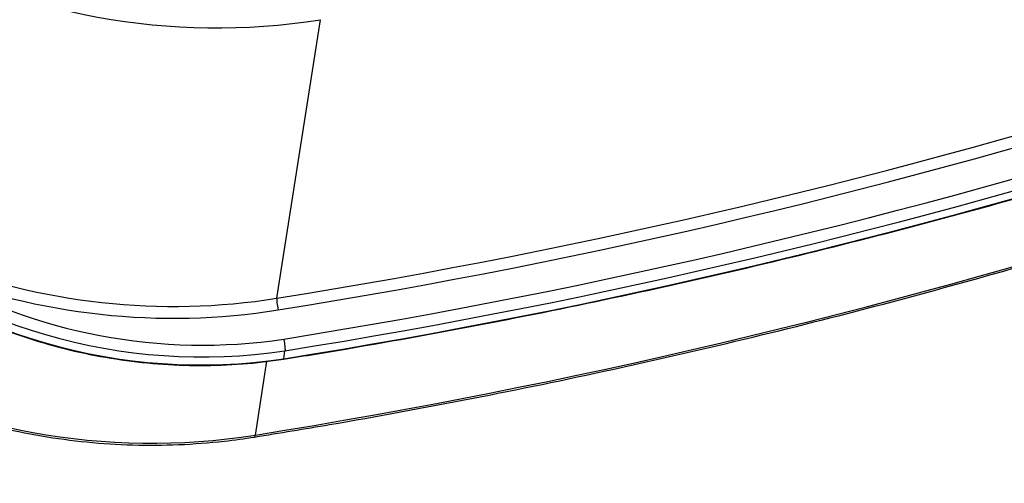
# Model space of a CAD drawing. Extents: x 2651 to 7771, y -1163 to 1075.
# Tile 17 of 256: x 3668 to 3708, y -558 to -539. Entities that reach past the tile are written whole.
import ezdxf

# ---------------------------------------------------------------- set-up
doc = ezdxf.new("R2010")
doc.units = 0
doc.header["$LTSCALE"] = 10
doc.layers.add('1', color=7, linetype='CONTINUOUS')

msp = doc.modelspace()

# ---------------------------------------------------------------- linework, layer by layer
at = {"layer": '1', "color": 253, "linetype": 'Continuous'}
for p, q in [((3678.459, -550.545), (3680.234, -539.188)), ((3677.588, -556.122), (3678.059, -553.107))]:
    msp.add_line(p, q, dxfattribs=at)
at = {"layer": '1', "color": 7, "linetype": 'Continuous'}
msp.add_line((3678.741, -553.013), (3678.792, -552.688), dxfattribs=at)
at = {"layer": '1', "color": 253, "linetype": 'Continuous'}
for centre, major_axis, ratio, start_param, end_param in [((3675.6, -515.461), (25.096, -3.921), 0.94591, 3.625384, 5.042802), ((3632.123, -313.284), (-250.956, 39.209), 0.94591, 1.901209, 2.207966), ((3632.104, -313.406), (251.332, -39.268), 0.94591, 5.042802, 5.349559), ((3632.104, -313.406), (-252.587, 39.464), 0.94591, 1.901216, 2.207966), ((3632.085, -313.528), (252.963, -39.522), 0.94591, 5.042802, 5.349559), ((3632.034, -313.854), (-252.963, 39.522), 0.94591, 1.901209, 2.207966), ((3631.251, -318.861), (-250.956, 39.209), 0.94591, 1.901209, 2.207966), ((3672.954, -532.396), (-25.096, 3.921), 0.94591, 0.483791, 1.901209), ((3675.05, -532.49), (21.331, -3.333), 0.94591, 4.118944, 5.033556), ((3674.999, -532.816), (-21.331, 3.333), 0.94591, 0.977351, 1.891963), ((3673.826, -526.819), (-25.096, 3.921), 0.94591, 1.336665, 1.901209), ((3675.069, -532.368), (-20.955, 3.274), 0.94591, 1.180684, 1.89188), ((3673.807, -526.941), (25.472, -3.98), 0.94591, 4.478257, 5.042802), ((3678.529, -550.901), (0.06, -0.376), 0.105256, 3.455308, 5.026104), ((3677.31, -554.699), (0.241, -1.505), 0.105256, 6.282792, 6.596901)]:
    msp.add_ellipse(centre, major_axis=major_axis, ratio=ratio, start_param=start_param, end_param=end_param, dxfattribs=at)
at = {"layer": '1', "color": 7, "linetype": 'Continuous'}
for points, knots in [([(3678.731, -553.031), (3679.6, -552.893), (3682.409, -552.432), (3687.143, -551.57), (3692.916, -550.388), (3698.656, -549.079), (3704.361, -547.643), (3710.027, -546.082), (3715.651, -544.396), (3721.23, -542.586), (3726.761, -540.653), (3732.242, -538.599), (3737.668, -536.423), (3743.038, -534.128), (3747.969, -531.887), (3751.097, -530.388), (3752.467, -529.717)], [0, 0, 0, 0, 0.033794, 0.109361, 0.18493, 0.260498, 0.336066, 0.411634, 0.487202, 0.56277, 0.638337, 0.713905, 0.789472, 0.86504, 0.940607, 1, 1, 1, 1]), ([(3677.551, -556.204), (3678.572, -556.04), (3681.525, -555.55), (3686.393, -554.656), (3692.141, -553.467), (3697.857, -552.151), (3703.536, -550.708), (3709.176, -549.14), (3714.774, -547.447), (3720.327, -545.631), (3725.831, -543.691), (3731.284, -541.63), (3736.683, -539.448), (3742.025, -537.147), (3746.69, -535.01), (3749.566, -533.627), (3750.694, -533.074)], [0, 0, 0, 0, 0.040044, 0.115933, 0.191823, 0.267713, 0.343603, 0.419492, 0.49538, 0.571268, 0.647156, 0.723043, 0.798929, 0.874815, 0.9507, 1, 1, 1, 1]), ([(3649.02, -540.038), (3649.132, -540.344), (3649.468, -541.204), (3650.107, -542.594), (3650.984, -544.177), (3651.98, -545.697), (3653.089, -547.145), (3654.307, -548.513), (3655.625, -549.793), (3657.038, -550.98), (3658.537, -552.066), (3660.115, -553.045), (3661.762, -553.912), (3663.47, -554.663), (3665.23, -555.293), (3667.032, -555.799), (3668.866, -556.178), (3670.723, -556.428), (3672.591, -556.547), (3674.462, -556.535), (3676.118, -556.408), (3677.143, -556.269), (3677.551, -556.204)], [0, 0, 0, 0, 0.028216, 0.080154, 0.13211, 0.184084, 0.236076, 0.288086, 0.340114, 0.392158, 0.444218, 0.496291, 0.548377, 0.600473, 0.652578, 0.704691, 0.75681, 0.808932, 0.861057, 0.913183, 0.965306, 1, 1, 1, 1]), ([(3660.595, -547.815), (3660.747, -547.949), (3661.331, -548.449), (3662.402, -549.254), (3663.839, -550.179), (3665.349, -550.991), (3666.92, -551.689), (3668.543, -552.265), (3670.207, -552.718), (3671.901, -553.044), (3673.616, -553.241), (3675.339, -553.308), (3677.05, -553.246), (3678.176, -553.115), (3678.731, -553.029)], [0, 0, 0, 0, 0.031597, 0.119748, 0.20792, 0.296099, 0.384284, 0.472474, 0.560668, 0.648865, 0.737065, 0.825265, 0.913465, 1, 1, 1, 1]), ([(3678.743, -552.209), (3678.746, -552.222), (3678.748, -552.235), (3678.75, -552.248), (3678.758, -552.289), (3678.765, -552.332), (3678.771, -552.374), (3678.776, -552.416), (3678.782, -552.458), (3678.785, -552.495), (3678.789, -552.533), (3678.792, -552.569), (3678.793, -552.598), (3678.795, -552.628), (3678.795, -552.653), (3678.794, -552.671), (3678.793, -552.677), (3678.793, -552.683), (3678.792, -552.688)], [0, 0, 0, 0, 0.067918, 0.067918, 0.067918, 0.282665, 0.282665, 0.282665, 0.497412, 0.497412, 0.497412, 0.712159, 0.712159, 0.712159, 0.926902, 0.926902, 0.926902, 1, 1, 1, 1])]:
    msp.add_open_spline(points, degree=3, knots=knots, dxfattribs=at)
msp.add_open_spline([(3678.741, -553.013), (3678.739, -553.026), (3678.737, -553.034), (3678.732, -553.034)], degree=3, dxfattribs=at)

doc.saveas('drawing.dxf')
